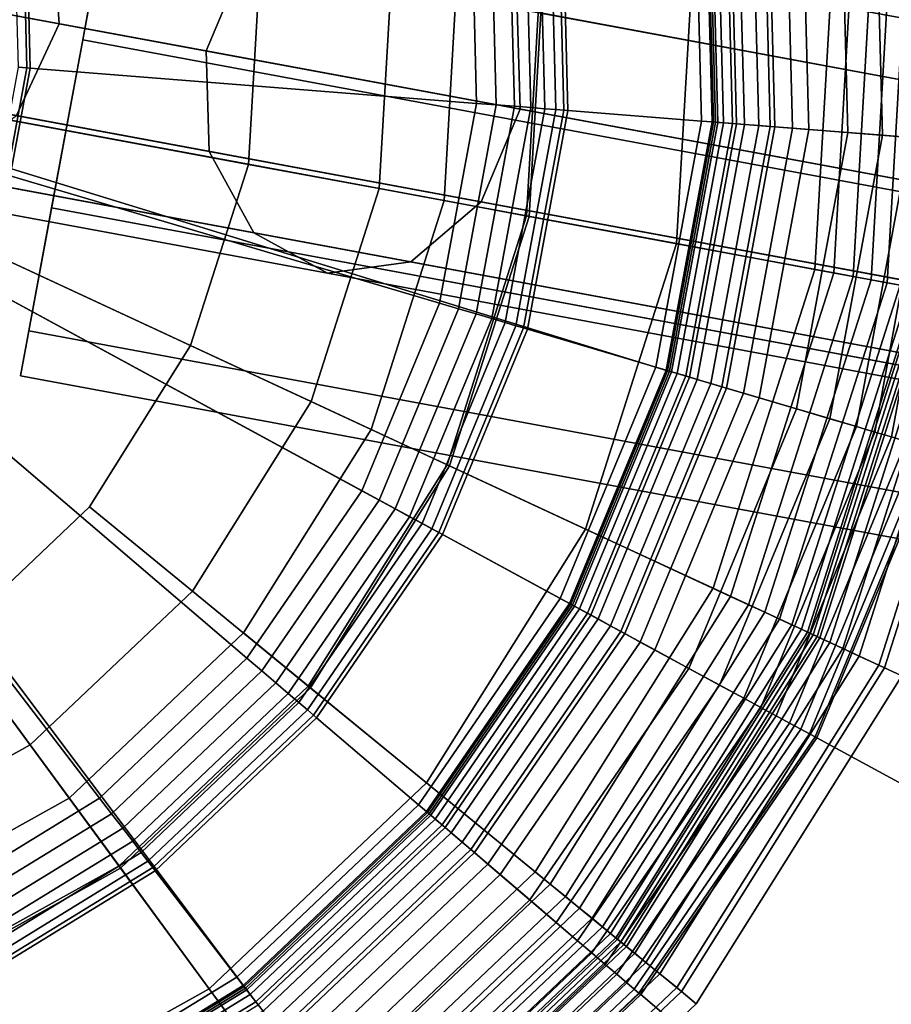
# Model space of a CAD drawing. Extents: x -43.1 to 43.1, y -41.3 to 41.3.
# Tile 131 of 256: x -41.256 to -40.567, y 6.865 to 7.644. Entities that reach past the tile are written whole.
import ezdxf

# ---------------------------------------------------------------- set-up
doc = ezdxf.new("R2010")
doc.units = 0
for name, color, linetype in [('CABLE.1', 18, 'CONTINUOUS'), ('LAMP', 7, 'CONTINUOUS'), ('LAMP_SUPPORT', 18, 'CONTINUOUS'), ('METAL_BASE', 254, 'CONTINUOUS')]:
    doc.layers.add(name, color=color, linetype=linetype)

msp = doc.modelspace()

# ---------------------------------------------------------------- linework, layer by layer
at = {"layer": 'CABLE.1'}
for points in [[(-41.1088, 7.6191, 24.4733), (-41.078, 7.6923, 24.4857), (-41.4827, 7.7673, 25.2261), (-41.5163, 7.6946, 25.219)], [(-41.2305, 7.7206, 25.3184), (-41.2251, 7.6406, 25.3255), (-41.359, 7.6654, 26.0581), (-41.3653, 7.7456, 26.0559)], [(-40.4324, 7.6305, 23.8834), (-40.3782, 7.6416, 23.9422), (-40.9563, 7.7487, 24.5657), (-41.0222, 7.7398, 24.5195)], [(-40.3782, 7.6416, 23.9422), (-40.3316, 7.6118, 24.001), (-40.898, 7.7168, 24.6119), (-40.9563, 7.7487, 24.5657)], [(-40.4797, 7.5814, 23.8404), (-40.4324, 7.6305, 23.8834), (-41.0222, 7.7398, 24.5195), (-41.078, 7.6923, 24.4857)], [(-40.8629, 7.6525, 24.6457), (-40.8604, 7.573, 24.6581), (-41.2251, 7.6406, 25.3255), (-41.2305, 7.7206, 25.3184)], [(-40.3316, 7.6118, 24.001), (-40.305, 7.5491, 24.044), (-40.8629, 7.6525, 24.6457), (-40.898, 7.7168, 24.6119)], [(-41.1063, 7.5396, 24.4857), (-41.1088, 7.6191, 24.4733), (-41.5163, 7.6946, 25.219), (-41.511, 7.6146, 25.2261)], [(-40.5074, 7.5076, 23.8246), (-40.4797, 7.5814, 23.8404), (-41.078, 7.6923, 24.4857), (-41.1088, 7.6191, 24.4733)], [(-41.2251, 7.6406, 25.3255), (-41.2588, 7.5679, 25.3184), (-41.3936, 7.5929, 26.0559), (-41.359, 7.6654, 26.0581)], [(-40.305, 7.5491, 24.044), (-40.3056, 7.4702, 24.0598), (-40.8604, 7.573, 24.6581), (-40.8629, 7.6525, 24.6457)], [(-40.8604, 7.573, 24.6581), (-40.8912, 7.4998, 24.6457), (-41.2588, 7.5679, 25.3184), (-41.2251, 7.6406, 25.3255)], [(-41.0712, 7.4753, 24.5195), (-41.1063, 7.5396, 24.4857), (-41.511, 7.6146, 25.2261), (-41.468, 7.5489, 25.2456)], [(-40.508, 7.4287, 23.8404), (-40.5074, 7.5076, 23.8246), (-41.1088, 7.6191, 24.4733), (-41.1063, 7.5396, 24.4857)], [(-40.8912, 7.4998, 24.6457), (-40.947, 7.4523, 24.6119), (-41.3224, 7.5219, 25.2989), (-41.2588, 7.5679, 25.3184)], [(-40.3056, 7.4702, 24.0598), (-40.3333, 7.3964, 24.044), (-40.8912, 7.4998, 24.6457), (-40.8604, 7.573, 24.6581)], [(-41.0129, 7.4433, 24.5657), (-41.0712, 7.4753, 24.5195), (-41.468, 7.5489, 25.2456), (-41.399, 7.5149, 25.2723)], [(-40.4814, 7.366, 23.8834), (-40.508, 7.4287, 23.8404), (-41.1063, 7.5396, 24.4857), (-41.0712, 7.4753, 24.5195)], [(-40.947, 7.4523, 24.6119), (-41.0129, 7.4433, 24.5657), (-41.399, 7.5149, 25.2723), (-41.3224, 7.5219, 25.2989)], [(-40.3333, 7.3964, 24.044), (-40.3806, 7.3473, 24.001), (-40.947, 7.4523, 24.6119), (-40.8912, 7.4998, 24.6457)], [(-40.4348, 7.3362, 23.9422), (-40.4814, 7.366, 23.8834), (-41.0712, 7.4753, 24.5195), (-41.0129, 7.4433, 24.5657)], [(-40.3806, 7.3473, 24.001), (-40.4348, 7.3362, 23.9422), (-41.0129, 7.4433, 24.5657), (-40.947, 7.4523, 24.6119)]]:
    msp.add_3dface(points, dxfattribs=at)
at = {"layer": 'LAMP'}
for points in [[(-41.304, 8.3044, 31.956), (-41.4809, 8.3734, 31.956), (-41.6655, 7.6388, 31.956), (-41.1499, 8.1936, 31.956)], [(-41.0281, 8.048, 31.956), (-41.1499, 8.1936, 31.956), (-41.6655, 7.6388, 31.956), (-40.9463, 7.8766, 31.956)], [(-41.1604, 7.963, 35.0862), (-41.0956, 7.8272, 35.0862), (-41.6655, 7.6388, 35.0862), (-41.2569, 8.0784, 35.0862)], [(-40.9098, 7.6903, 31.956), (-40.9463, 7.8766, 31.956), (-41.6655, 7.6388, 31.956), (-40.9207, 7.5007, 31.956)], [(-41.0667, 7.6796, 35.0862), (-41.0753, 7.5294, 35.0862), (-41.6655, 7.6388, 35.0862), (-41.0956, 7.8272, 35.0862)], [(-40.5218, 7.7167, 34.6933), (-40.5383, 7.4299, 34.6933), (-40.6274, 7.4464, 34.8124), (-40.6122, 7.7106, 34.8124)], [(-40.5815, 7.7127, 32.4491), (-40.5972, 7.4408, 32.4491), (-40.583, 7.4381, 32.4537), (-40.5671, 7.7137, 32.4537)], [(-40.5671, 7.7137, 32.4537), (-40.583, 7.4381, 32.4537), (-40.5704, 7.4358, 32.4612), (-40.5543, 7.7145, 32.4612)], [(-40.5543, 7.7145, 32.4612), (-40.5704, 7.4358, 32.4612), (-40.5599, 7.4339, 32.4712), (-40.5437, 7.7153, 32.4712)], [(-40.8414, 7.695, 32.4555), (-40.8533, 7.4882, 32.4555), (-40.6125, 7.4436, 32.4478), (-40.5971, 7.7116, 32.4478)], [(-40.6122, 7.7106, 34.8124), (-40.6274, 7.4464, 34.8124), (-40.7369, 7.4667, 34.9196), (-40.7232, 7.703, 34.9196)], [(-40.5971, 7.7116, 32.4478), (-40.6125, 7.4436, 32.4478), (-40.5972, 7.4408, 32.4491), (-40.5815, 7.7127, 32.4491)], [(-40.7232, 7.703, 34.9196), (-40.7369, 7.4667, 34.9196), (-40.8554, 7.4886, 35.0066), (-40.8435, 7.6948, 35.0066)], [(-40.8435, 7.6948, 35.0066), (-40.8554, 7.4886, 35.0066), (-40.972, 7.5102, 35.0649), (-40.9618, 7.6867, 35.0649)], [(-40.9098, 7.6903, 31.956), (-40.9207, 7.5007, 31.956), (-40.8533, 7.4882, 32.4555), (-40.8414, 7.695, 32.4555)], [(-40.9618, 7.6867, 35.0649), (-40.972, 7.5102, 35.0649), (-41.0753, 7.5294, 35.0862), (-41.0667, 7.6796, 35.0862)], [(-41.383, 6.936, 31.956), (-41.2171, 7.0283, 31.956), (-41.6655, 7.6388, 31.956), (-41.5666, 6.8878, 31.956)], [(-41.201, 7.2586, 35.0862), (-41.3101, 7.1551, 35.0862), (-41.6655, 7.6388, 35.0862), (-41.1211, 7.3861, 35.0862)], [(-41.0793, 7.159, 31.956), (-40.9784, 7.3199, 31.956), (-41.6655, 7.6388, 31.956), (-41.2171, 7.0283, 31.956)], [(-41.0753, 7.5294, 35.0862), (-41.1211, 7.3861, 35.0862), (-41.6655, 7.6388, 35.0862)], [(-40.9207, 7.5007, 31.956), (-41.6655, 7.6388, 31.956), (-40.9784, 7.3199, 31.956)], [(-40.972, 7.5102, 35.0649), (-41.0257, 7.3418, 35.0649), (-41.1211, 7.3861, 35.0862), (-41.0753, 7.5294, 35.0862)], [(-40.8554, 7.4886, 35.0066), (-40.9182, 7.2919, 35.0066), (-41.0257, 7.3418, 35.0649), (-40.972, 7.5102, 35.0649)], [(-40.9207, 7.5007, 31.956), (-40.9784, 7.3199, 31.956), (-40.9163, 7.291, 32.4555), (-40.8533, 7.4882, 32.4555)], [(-40.7369, 7.4667, 34.9196), (-40.8088, 7.2411, 34.9196), (-40.9182, 7.2919, 35.0066), (-40.8554, 7.4886, 35.0066)], [(-40.8533, 7.4882, 32.4555), (-40.9163, 7.291, 32.4555), (-40.6941, 7.1879, 32.4478), (-40.6125, 7.4436, 32.4478)], [(-40.6274, 7.4464, 34.8124), (-40.7079, 7.1943, 34.8124), (-40.8088, 7.2411, 34.9196), (-40.7369, 7.4667, 34.9196)], [(-40.5383, 7.4299, 34.6933), (-40.6257, 7.1561, 34.6933), (-40.7079, 7.1943, 34.8124), (-40.6274, 7.4464, 34.8124)], [(-40.6125, 7.4436, 32.4478), (-40.6941, 7.1879, 32.4478), (-40.68, 7.1813, 32.4491), (-40.5972, 7.4408, 32.4491)], [(-40.5972, 7.4408, 32.4491), (-40.68, 7.1813, 32.4491), (-40.6669, 7.1753, 32.4537), (-40.583, 7.4381, 32.4537)], [(-40.583, 7.4381, 32.4537), (-40.6669, 7.1753, 32.4537), (-40.6553, 7.1699, 32.4612), (-40.5704, 7.4358, 32.4612)], [(-40.5704, 7.4358, 32.4612), (-40.6553, 7.1699, 32.4612), (-40.6456, 7.1654, 32.4712), (-40.5599, 7.4339, 32.4712)], [(-40.5599, 7.4339, 32.4712), (-40.6456, 7.1654, 32.4712), (-40.6381, 7.1619, 32.4834), (-40.5518, 7.4324, 32.4834)], [(-40.5518, 7.4324, 32.4834), (-40.6381, 7.1619, 32.4834), (-40.6333, 7.1597, 32.4972), (-40.5466, 7.4314, 32.4972)], [(-40.5466, 7.4314, 32.4972), (-40.6333, 7.1597, 32.4972), (-40.6315, 7.1588, 32.5123), (-40.5447, 7.431, 32.5123)], [(-40.5447, 7.431, 32.5123), (-40.6315, 7.1588, 32.5123), (-40.6288, 7.1576, 32.7463), (-40.5417, 7.4305, 32.7463)], [(-40.5417, 7.4305, 32.7463), (-40.6288, 7.1576, 32.7463), (-40.6235, 7.1551, 33.0163), (-40.5359, 7.4294, 33.0163)], [(-40.4807, 7.4192, 34.5706), (-40.5725, 7.1314, 34.5706), (-40.6257, 7.1561, 34.6933), (-40.5383, 7.4299, 34.6933)], [(-40.5359, 7.4294, 33.0163), (-40.6235, 7.1551, 33.0163), (-40.6157, 7.1515, 33.3092), (-40.5275, 7.4279, 33.3092)], [(-40.5275, 7.4279, 33.3092), (-40.6157, 7.1515, 33.3092), (-40.6053, 7.1467, 33.6123), (-40.5162, 7.4258, 33.6123)], [(-40.5162, 7.4258, 33.6123), (-40.6053, 7.1467, 33.6123), (-40.5924, 7.1407, 33.9125), (-40.5022, 7.4232, 33.9125)], [(-40.5022, 7.4232, 33.9125), (-40.5924, 7.1407, 33.9125), (-40.5769, 7.1335, 34.1969), (-40.4854, 7.4201, 34.1969)], [(-40.4854, 7.4201, 34.1969), (-40.5769, 7.1335, 34.1969), (-40.5587, 7.125, 34.4527), (-40.4657, 7.4164, 34.4527)], [(-40.4657, 7.4164, 34.4527), (-40.5587, 7.125, 34.4527), (-40.5725, 7.1314, 34.5706), (-40.4807, 7.4192, 34.5706)], [(-41.0257, 7.3418, 35.0649), (-41.1197, 7.192, 35.0649), (-41.201, 7.2586, 35.0862), (-41.1211, 7.3861, 35.0862)], [(-40.9182, 7.2919, 35.0066), (-41.028, 7.117, 35.0066), (-41.1197, 7.192, 35.0649), (-41.0257, 7.3418, 35.0649)], [(-40.9784, 7.3199, 31.956), (-41.0793, 7.159, 31.956), (-41.0263, 7.1156, 32.4555), (-40.9163, 7.291, 32.4555)], [(-40.8088, 7.2411, 34.9196), (-40.9346, 7.0406, 34.9196), (-41.028, 7.117, 35.0066), (-40.9182, 7.2919, 35.0066)], [(-40.9163, 7.291, 32.4555), (-41.0263, 7.1156, 32.4555), (-40.8368, 6.9605, 32.4478), (-40.6941, 7.1879, 32.4478)], [(-41.1197, 7.192, 35.0649), (-41.2479, 7.0704, 35.0649), (-41.3101, 7.1551, 35.0862), (-41.201, 7.2586, 35.0862)], [(-40.7079, 7.1943, 34.8124), (-40.8485, 6.9701, 34.8124), (-40.9346, 7.0406, 34.9196), (-40.8088, 7.2411, 34.9196)], [(-41.028, 7.117, 35.0066), (-41.1777, 6.9748, 35.0066), (-41.2479, 7.0704, 35.0649), (-41.1197, 7.192, 35.0649)], [(-40.6257, 7.1561, 34.6933), (-40.7784, 6.9127, 34.6933), (-40.8485, 6.9701, 34.8124), (-40.7079, 7.1943, 34.8124)], [(-40.6941, 7.1879, 32.4478), (-40.8368, 6.9605, 32.4478), (-40.8247, 6.9506, 32.4491), (-40.68, 7.1813, 32.4491)], [(-40.68, 7.1813, 32.4491), (-40.8247, 6.9506, 32.4491), (-40.8135, 6.9415, 32.4537), (-40.6669, 7.1753, 32.4537)], [(-40.6669, 7.1753, 32.4537), (-40.8135, 6.9415, 32.4537), (-40.8036, 6.9334, 32.4612), (-40.6553, 7.1699, 32.4612)], [(-40.6553, 7.1699, 32.4612), (-40.8036, 6.9334, 32.4612), (-40.7953, 6.9266, 32.4712), (-40.6456, 7.1654, 32.4712)], [(-40.6456, 7.1654, 32.4712), (-40.7953, 6.9266, 32.4712), (-40.789, 6.9214, 32.4834), (-40.6381, 7.1619, 32.4834)], [(-40.6381, 7.1619, 32.4834), (-40.789, 6.9214, 32.4834), (-40.7849, 6.918, 32.4972), (-40.6333, 7.1597, 32.4972)], [(-41.2479, 7.0704, 35.0649), (-41.4024, 6.9844, 35.0649), (-41.4416, 7.0819, 35.0862), (-41.3101, 7.1551, 35.0862)], [(-41.0793, 7.159, 31.956), (-41.2171, 7.0283, 31.956), (-41.1765, 6.9731, 32.4555), (-41.0263, 7.1156, 32.4555)], [(-40.6333, 7.1597, 32.4972), (-40.7849, 6.918, 32.4972), (-40.7834, 6.9168, 32.5123), (-40.6315, 7.1588, 32.5123)], [(-40.6315, 7.1588, 32.5123), (-40.7834, 6.9168, 32.5123), (-40.781, 6.9149, 32.7463), (-40.6288, 7.1576, 32.7463)], [(-40.6288, 7.1576, 32.7463), (-40.781, 6.9149, 32.7463), (-40.7765, 6.9112, 33.0163), (-40.6235, 7.1551, 33.0163)], [(-40.5725, 7.1314, 34.5706), (-40.733, 6.8756, 34.5706), (-40.7784, 6.9127, 34.6933), (-40.6257, 7.1561, 34.6933)], [(-40.6235, 7.1551, 33.0163), (-40.7765, 6.9112, 33.0163), (-40.7699, 6.9057, 33.3092), (-40.6157, 7.1515, 33.3092)], [(-40.6157, 7.1515, 33.3092), (-40.7699, 6.9057, 33.3092), (-40.761, 6.8985, 33.6123), (-40.6053, 7.1467, 33.6123)], [(-40.6053, 7.1467, 33.6123), (-40.761, 6.8985, 33.6123), (-40.75, 6.8895, 33.9125), (-40.5924, 7.1407, 33.9125)], [(-40.5924, 7.1407, 33.9125), (-40.75, 6.8895, 33.9125), (-40.7367, 6.8786, 34.1969), (-40.5769, 7.1335, 34.1969)], [(-40.5769, 7.1335, 34.1969), (-40.7367, 6.8786, 34.1969), (-40.7212, 6.8659, 34.4527), (-40.5587, 7.125, 34.4527)], [(-40.5587, 7.125, 34.4527), (-40.7212, 6.8659, 34.4527), (-40.733, 6.8756, 34.5706), (-40.5725, 7.1314, 34.5706)], [(-40.9346, 7.0406, 34.9196), (-41.1064, 6.8776, 34.9196), (-41.1777, 6.9748, 35.0066), (-41.028, 7.117, 35.0066)], [(-41.0263, 7.1156, 32.4555), (-41.1765, 6.9731, 32.4555), (-41.0315, 6.7757, 32.4478), (-40.8368, 6.9605, 32.4478)], [(-41.1777, 6.9748, 35.0066), (-41.3582, 6.8744, 35.0066), (-41.4024, 6.9844, 35.0649), (-41.2479, 7.0704, 35.0649)], [(-40.8485, 6.9701, 34.8124), (-41.0405, 6.788, 34.8124), (-41.1064, 6.8776, 34.9196), (-40.9346, 7.0406, 34.9196)], [(-41.2171, 7.0283, 31.956), (-41.383, 6.936, 31.956), (-41.3574, 6.8724, 32.4555), (-41.1765, 6.9731, 32.4555)], [(-41.1064, 6.8776, 34.9196), (-41.3132, 6.7625, 34.9196), (-41.3582, 6.8744, 35.0066), (-41.1777, 6.9748, 35.0066)], [(-41.1765, 6.9731, 32.4555), (-41.3574, 6.8724, 32.4555), (-41.2661, 6.6452, 32.4478), (-41.0315, 6.7757, 32.4478)], [(-40.7784, 6.9127, 34.6933), (-40.9868, 6.7149, 34.6933), (-41.0405, 6.788, 34.8124), (-40.8485, 6.9701, 34.8124)], [(-40.8368, 6.9605, 32.4478), (-41.0315, 6.7757, 32.4478), (-41.0222, 6.7631, 32.4491), (-40.8247, 6.9506, 32.4491)], [(-40.8247, 6.9506, 32.4491), (-41.0222, 6.7631, 32.4491), (-41.0137, 6.7515, 32.4537), (-40.8135, 6.9415, 32.4537)], [(-40.8135, 6.9415, 32.4537), (-41.0137, 6.7515, 32.4537), (-41.0061, 6.7412, 32.4612), (-40.8036, 6.9334, 32.4612)], [(-40.8036, 6.9334, 32.4612), (-41.0061, 6.7412, 32.4612), (-40.9998, 6.7326, 32.4712), (-40.7953, 6.9266, 32.4712)], [(-40.7953, 6.9266, 32.4712), (-40.9998, 6.7326, 32.4712), (-40.9949, 6.726, 32.4834), (-40.789, 6.9214, 32.4834)], [(-40.789, 6.9214, 32.4834), (-40.9949, 6.726, 32.4834), (-40.9918, 6.7217, 32.4972), (-40.7849, 6.918, 32.4972)], [(-40.7849, 6.918, 32.4972), (-40.9918, 6.7217, 32.4972), (-40.9906, 6.7201, 32.5123), (-40.7834, 6.9168, 32.5123)], [(-40.7834, 6.9168, 32.5123), (-40.9906, 6.7201, 32.5123), (-40.9888, 6.7176, 32.7463), (-40.781, 6.9149, 32.7463)], [(-40.781, 6.9149, 32.7463), (-40.9888, 6.7176, 32.7463), (-40.9854, 6.713, 33.0163), (-40.7765, 6.9112, 33.0163)], [(-40.733, 6.8756, 34.5706), (-40.9521, 6.6677, 34.5706), (-40.9868, 6.7149, 34.6933), (-40.7784, 6.9127, 34.6933)], [(-40.7765, 6.9112, 33.0163), (-40.9854, 6.713, 33.0163), (-40.9803, 6.706, 33.3092), (-40.7699, 6.9057, 33.3092)], [(-40.7699, 6.9057, 33.3092), (-40.9803, 6.706, 33.3092), (-40.9735, 6.6968, 33.6123), (-40.761, 6.8985, 33.6123)], [(-40.761, 6.8985, 33.6123), (-40.9735, 6.6968, 33.6123), (-40.9651, 6.6853, 33.9125), (-40.75, 6.8895, 33.9125)], [(-40.75, 6.8895, 33.9125), (-40.9651, 6.6853, 33.9125), (-40.9549, 6.6715, 34.1969), (-40.7367, 6.8786, 34.1969)], [(-41.0405, 6.788, 34.8124), (-41.2717, 6.6593, 34.8124), (-41.3132, 6.7625, 34.9196), (-41.1064, 6.8776, 34.9196)], [(-40.7367, 6.8786, 34.1969), (-40.9549, 6.6715, 34.1969), (-40.9431, 6.6554, 34.4527), (-40.7212, 6.8659, 34.4527)], [(-40.7212, 6.8659, 34.4527), (-40.9431, 6.6554, 34.4527), (-40.9521, 6.6677, 34.5706), (-40.733, 6.8756, 34.5706)]]:
    msp.add_3dface(points, dxfattribs=at)
at = {"layer": 'LAMP_SUPPORT'}
for points in [[(-41.6371, 7.641, 31.3898), (-41.6382, 7.6459, 31.3898), (-40.7595, 7.957, 31.3898), (-40.7128, 7.7627, 31.3898)], [(-40.6452, 7.558, 32.3543), (-40.6507, 7.7709, 32.3543), (-40.5583, 7.783, 32.3543), (-40.5522, 7.5507, 32.3543)], [(-40.6015, 7.5545, 28.7526), (-40.6073, 7.7766, 28.7526), (-40.6379, 7.7726, 28.745), (-40.6323, 7.557, 28.745)], [(-40.5741, 7.5524, 28.7574), (-40.58, 7.7802, 28.7574), (-40.6073, 7.7766, 28.7526), (-40.6015, 7.5545, 28.7526)], [(-40.5522, 7.5507, 28.7591), (-40.5583, 7.783, 28.7591), (-40.58, 7.7802, 28.7574), (-40.5741, 7.5524, 28.7574)], [(-40.6627, 7.5594, 28.735), (-40.6682, 7.7686, 28.735), (-40.6947, 7.7651, 28.7229), (-40.6894, 7.5615, 28.7229)], [(-40.6718, 7.5601, 32.3481), (-40.6773, 7.7674, 32.3481), (-40.6646, 7.769, 32.3527), (-40.6591, 7.5591, 32.3527)], [(-40.6323, 7.557, 28.745), (-40.6379, 7.7726, 28.745), (-40.6682, 7.7686, 28.735), (-40.6627, 7.5594, 28.735)], [(-40.6591, 7.5591, 32.3527), (-40.6646, 7.769, 32.3527), (-40.6507, 7.7709, 32.3543), (-40.6452, 7.558, 32.3543)], [(-41.6371, 7.641, 31.3898), (-40.7128, 7.7627, 31.3898), (-40.7076, 7.5629, 31.3898), (-40.744, 7.3663, 31.3898)], [(-40.717, 7.5636, 28.6937), (-40.7222, 7.7615, 28.6937), (-40.8273, 7.7476, 27.6716), (-40.8227, 7.5719, 27.6716)], [(-40.7087, 7.563, 28.709), (-40.7139, 7.7625, 28.709), (-40.7222, 7.7615, 28.6937), (-40.717, 7.5636, 28.6937)], [(-40.6894, 7.5615, 28.7229), (-40.6947, 7.7651, 28.7229), (-40.7139, 7.7625, 28.709), (-40.7087, 7.563, 28.709)], [(-40.7076, 7.5629, 31.3898), (-40.7128, 7.7627, 31.3898), (-40.7112, 7.7629, 32.2934), (-40.7059, 7.5628, 32.2934)], [(-40.7059, 7.5628, 32.2934), (-40.7112, 7.7629, 32.2934), (-40.7095, 7.7631, 32.3074), (-40.7043, 7.5626, 32.3074)], [(-40.7043, 7.5626, 32.3074), (-40.7095, 7.7631, 32.3074), (-40.705, 7.7637, 32.3202), (-40.6997, 7.5623, 32.3202)], [(-40.6997, 7.5623, 32.3202), (-40.705, 7.7637, 32.3202), (-40.6978, 7.7647, 32.3315), (-40.6925, 7.5617, 32.3315)], [(-40.6925, 7.5617, 32.3315), (-40.6978, 7.7647, 32.3315), (-40.6885, 7.7659, 32.3409), (-40.6831, 7.561, 32.3409)], [(-40.6831, 7.561, 32.3409), (-40.6885, 7.7659, 32.3409), (-40.6773, 7.7674, 32.3481), (-40.6718, 7.5601, 32.3481)], [(-40.841, 7.5734, 27.6303), (-40.8455, 7.7452, 27.6303), (-40.8565, 7.7438, 27.6203), (-40.8521, 7.5743, 27.6203)], [(-40.8322, 7.5727, 27.6424), (-40.8367, 7.7464, 27.6424), (-40.8455, 7.7452, 27.6303), (-40.841, 7.5734, 27.6303)], [(-40.8259, 7.5722, 27.6563), (-40.8305, 7.7472, 27.6563), (-40.8367, 7.7464, 27.6424), (-40.8322, 7.5727, 27.6424)], [(-40.8227, 7.5719, 27.6716), (-40.8273, 7.7476, 27.6716), (-40.8305, 7.7472, 27.6563), (-40.8259, 7.5722, 27.6563)], [(-40.8949, 7.5776, 27.6063), (-40.8991, 7.7382, 27.6063), (-41.2502, 7.6919, 27.6063), (-41.2479, 7.6054, 27.6063)], [(-40.8794, 7.5764, 27.6079), (-40.8837, 7.7402, 27.6079), (-40.8991, 7.7382, 27.6063), (-40.8949, 7.5776, 27.6063)], [(-40.865, 7.5753, 27.6127), (-40.8694, 7.7421, 27.6127), (-40.8837, 7.7402, 27.6079), (-40.8794, 7.5764, 27.6079)], [(-40.8521, 7.5743, 27.6203), (-40.8565, 7.7438, 27.6203), (-40.8694, 7.7421, 27.6127), (-40.865, 7.5753, 27.6127)], [(-41.2505, 7.6056, 27.5867), (-41.2528, 7.6916, 27.5867), (-41.2597, 7.6907, 27.5344), (-41.2575, 7.6062, 27.5344)], [(-41.2479, 7.6054, 27.6063), (-41.2502, 7.6919, 27.6063), (-41.2528, 7.6916, 27.5867), (-41.2505, 7.6056, 27.5867)], [(-41.6397, 7.6265, 31.3898), (-41.6371, 7.641, 31.3898), (-40.744, 7.3663, 31.3898), (-40.8205, 7.1817, 31.3898)], [(-41.6462, 7.619, 31.3898), (-41.6397, 7.6265, 31.3898), (-41.0787, 6.8794, 31.3898), (-41.2491, 6.7749, 31.3898)], [(-41.6397, 7.6265, 31.3898), (-40.8205, 7.1817, 31.3898), (-40.9337, 7.017, 31.3898), (-41.0787, 6.8794, 31.3898)], [(-41.6552, 7.6147, 31.3898), (-41.6462, 7.619, 31.3898), (-41.2491, 6.7749, 31.3898), (-41.4375, 6.7082, 31.3898)], [(-41.2662, 7.521, 27.5867), (-41.2505, 7.6056, 27.5867), (-41.2575, 7.6062, 27.5344), (-41.2729, 7.523, 27.5344)], [(-41.2637, 7.5203, 27.6063), (-41.2479, 7.6054, 27.6063), (-41.2505, 7.6056, 27.5867), (-41.2662, 7.521, 27.5867)], [(-40.9242, 7.4197, 27.6063), (-40.8949, 7.5776, 27.6063), (-41.2479, 7.6054, 27.6063), (-41.2637, 7.5203, 27.6063)], [(-40.9092, 7.4153, 27.6079), (-40.8794, 7.5764, 27.6079), (-40.8949, 7.5776, 27.6063), (-40.9242, 7.4197, 27.6063)], [(-40.8954, 7.4112, 27.6127), (-40.865, 7.5753, 27.6127), (-40.8794, 7.5764, 27.6079), (-40.9092, 7.4153, 27.6079)], [(-40.883, 7.4075, 27.6203), (-40.8521, 7.5743, 27.6203), (-40.865, 7.5753, 27.6127), (-40.8954, 7.4112, 27.6127)], [(-40.8723, 7.4044, 27.6303), (-40.841, 7.5734, 27.6303), (-40.8521, 7.5743, 27.6203), (-40.883, 7.4075, 27.6203)], [(-40.8638, 7.4018, 27.6424), (-40.8322, 7.5727, 27.6424), (-40.841, 7.5734, 27.6303), (-40.8723, 7.4044, 27.6303)], [(-40.8578, 7.4001, 27.6563), (-40.8259, 7.5722, 27.6563), (-40.8322, 7.5727, 27.6424), (-40.8638, 7.4018, 27.6424)], [(-40.8547, 7.3991, 27.6716), (-40.8227, 7.5719, 27.6716), (-40.8259, 7.5722, 27.6563), (-40.8578, 7.4001, 27.6563)], [(-40.7531, 7.369, 28.6937), (-40.717, 7.5636, 28.6937), (-40.8227, 7.5719, 27.6716), (-40.8547, 7.3991, 27.6716)], [(-40.7451, 7.3667, 28.709), (-40.7087, 7.563, 28.709), (-40.717, 7.5636, 28.6937), (-40.7531, 7.369, 28.6937)], [(-40.7265, 7.3612, 28.7229), (-40.6894, 7.5615, 28.7229), (-40.7087, 7.563, 28.709), (-40.7451, 7.3667, 28.709)], [(-40.744, 7.3663, 31.3898), (-40.7076, 7.5629, 31.3898), (-40.7059, 7.5628, 32.2934), (-40.7424, 7.3659, 32.2934)], [(-40.7424, 7.3659, 32.2934), (-40.7059, 7.5628, 32.2934), (-40.7043, 7.5626, 32.3074), (-40.7408, 7.3654, 32.3074)], [(-40.7408, 7.3654, 32.3074), (-40.7043, 7.5626, 32.3074), (-40.6997, 7.5623, 32.3202), (-40.7364, 7.3641, 32.3202)], [(-40.7364, 7.3641, 32.3202), (-40.6997, 7.5623, 32.3202), (-40.6925, 7.5617, 32.3315), (-40.7295, 7.3621, 32.3315)], [(-40.7295, 7.3621, 32.3315), (-40.6925, 7.5617, 32.3315), (-40.6831, 7.561, 32.3409), (-40.7205, 7.3594, 32.3409)], [(-40.7009, 7.3536, 28.735), (-40.6627, 7.5594, 28.735), (-40.6894, 7.5615, 28.7229), (-40.7265, 7.3612, 28.7229)], [(-40.7205, 7.3594, 32.3409), (-40.6831, 7.561, 32.3409), (-40.6718, 7.5601, 32.3481), (-40.7096, 7.3562, 32.3481)], [(-40.7096, 7.3562, 32.3481), (-40.6718, 7.5601, 32.3481), (-40.6591, 7.5591, 32.3527), (-40.6973, 7.3525, 32.3527)], [(-40.6716, 7.3449, 28.745), (-40.6323, 7.557, 28.745), (-40.6627, 7.5594, 28.735), (-40.7009, 7.3536, 28.735)], [(-40.6973, 7.3525, 32.3527), (-40.6591, 7.5591, 32.3527), (-40.6452, 7.558, 32.3543), (-40.684, 7.3486, 32.3543)], [(-40.684, 7.3486, 32.3543), (-40.6452, 7.558, 32.3543), (-40.5522, 7.5507, 32.3543), (-40.5945, 7.3221, 32.3543)], [(-40.642, 7.3361, 28.7526), (-40.6015, 7.5545, 28.7526), (-40.6323, 7.557, 28.745), (-40.6716, 7.3449, 28.745)], [(-40.6156, 7.3283, 28.7574), (-40.5741, 7.5524, 28.7574), (-40.6015, 7.5545, 28.7526), (-40.642, 7.3361, 28.7526)], [(-40.5945, 7.3221, 28.7591), (-40.5522, 7.5507, 28.7591), (-40.5741, 7.5524, 28.7574), (-40.6156, 7.3283, 28.7574)], [(-40.5801, 7.3178, 28.7608), (-40.5372, 7.5495, 28.7608), (-40.5522, 7.5507, 28.7591), (-40.5945, 7.3221, 28.7591)], [(-40.5945, 7.3221, 32.3543), (-40.5522, 7.5507, 32.3543), (-40.5372, 7.5495, 32.3525), (-40.5801, 7.3178, 32.3525)], [(-40.5669, 7.3139, 28.7657), (-40.5234, 7.5484, 28.7657), (-40.5372, 7.5495, 28.7608), (-40.5801, 7.3178, 28.7608)], [(-40.5801, 7.3178, 32.3525), (-40.5372, 7.5495, 32.3525), (-40.5234, 7.5484, 32.3476), (-40.5669, 7.3139, 32.3476)], [(-40.9856, 7.2713, 27.6063), (-40.9242, 7.4197, 27.6063), (-41.2637, 7.5203, 27.6063), (-41.2968, 7.4403, 27.6063)], [(-41.0766, 7.139, 27.6063), (-40.9856, 7.2713, 27.6063), (-41.2968, 7.4403, 27.6063), (-41.3459, 7.369, 27.6063)], [(-40.972, 7.2639, 27.6079), (-40.9092, 7.4153, 27.6079), (-40.9242, 7.4197, 27.6063), (-40.9856, 7.2713, 27.6063)], [(-40.9593, 7.257, 27.6127), (-40.8954, 7.4112, 27.6127), (-40.9092, 7.4153, 27.6079), (-40.972, 7.2639, 27.6079)], [(-40.9479, 7.2508, 27.6203), (-40.883, 7.4075, 27.6203), (-40.8954, 7.4112, 27.6127), (-40.9593, 7.257, 27.6127)], [(-40.9381, 7.2455, 27.6303), (-40.8723, 7.4044, 27.6303), (-40.883, 7.4075, 27.6203), (-40.9479, 7.2508, 27.6203)], [(-40.9303, 7.2413, 27.6424), (-40.8638, 7.4018, 27.6424), (-40.8723, 7.4044, 27.6303), (-40.9381, 7.2455, 27.6303)], [(-40.9248, 7.2383, 27.6563), (-40.8578, 7.4001, 27.6563), (-40.8638, 7.4018, 27.6424), (-40.9303, 7.2413, 27.6424)], [(-40.9219, 7.2368, 27.6716), (-40.8547, 7.3991, 27.6716), (-40.8578, 7.4001, 27.6563), (-40.9248, 7.2383, 27.6563)], [(-40.8288, 7.1862, 28.6937), (-40.7531, 7.369, 28.6937), (-40.8547, 7.3991, 27.6716), (-40.9219, 7.2368, 27.6716)], [(-41.1931, 7.0284, 27.6063), (-41.0766, 7.139, 27.6063), (-41.3459, 7.369, 27.6063), (-41.4087, 7.3094, 27.6063)], [(-40.8215, 7.1822, 28.709), (-40.7451, 7.3667, 28.709), (-40.7531, 7.369, 28.6937), (-40.8288, 7.1862, 28.6937)], [(-40.8045, 7.173, 28.7229), (-40.7265, 7.3612, 28.7229), (-40.7451, 7.3667, 28.709), (-40.8215, 7.1822, 28.709)], [(-40.8205, 7.1817, 31.3898), (-40.744, 7.3663, 31.3898), (-40.7424, 7.3659, 32.2934), (-40.819, 7.1809, 32.2934)], [(-40.819, 7.1809, 32.2934), (-40.7424, 7.3659, 32.2934), (-40.7408, 7.3654, 32.3074), (-40.8176, 7.1801, 32.3074)], [(-40.8176, 7.1801, 32.3074), (-40.7408, 7.3654, 32.3074), (-40.7364, 7.3641, 32.3202), (-40.8136, 7.1779, 32.3202)], [(-40.8136, 7.1779, 32.3202), (-40.7364, 7.3641, 32.3202), (-40.7295, 7.3621, 32.3315), (-40.8072, 7.1745, 32.3315)], [(-40.8072, 7.1745, 32.3315), (-40.7295, 7.3621, 32.3315), (-40.7205, 7.3594, 32.3409), (-40.7989, 7.17, 32.3409)], [(-40.781, 7.1602, 28.735), (-40.7009, 7.3536, 28.735), (-40.7265, 7.3612, 28.7229), (-40.8045, 7.173, 28.7229)], [(-40.7989, 7.17, 32.3409), (-40.7205, 7.3594, 32.3409), (-40.7096, 7.3562, 32.3481), (-40.789, 7.1646, 32.3481)], [(-40.789, 7.1646, 32.3481), (-40.7096, 7.3562, 32.3481), (-40.6973, 7.3525, 32.3527), (-40.7777, 7.1585, 32.3527)], [(-40.7541, 7.1456, 28.745), (-40.6716, 7.3449, 28.745), (-40.7009, 7.3536, 28.735), (-40.781, 7.1602, 28.735)], [(-40.7777, 7.1585, 32.3527), (-40.6973, 7.3525, 32.3527), (-40.684, 7.3486, 32.3543), (-40.7655, 7.1518, 32.3543)], [(-40.7655, 7.1518, 32.3543), (-40.684, 7.3486, 32.3543), (-40.5945, 7.3221, 32.3543), (-40.6835, 7.1073, 32.3543)], [(-40.727, 7.1309, 28.7526), (-40.642, 7.3361, 28.7526), (-40.6716, 7.3449, 28.745), (-40.7541, 7.1456, 28.745)], [(-40.7028, 7.1178, 28.7574), (-40.6156, 7.3283, 28.7574), (-40.642, 7.3361, 28.7526), (-40.727, 7.1309, 28.7526)], [(-40.6835, 7.1073, 28.7591), (-40.5945, 7.3221, 28.7591), (-40.6156, 7.3283, 28.7574), (-40.7028, 7.1178, 28.7574)], [(-40.6703, 7.1001, 28.7608), (-40.5801, 7.3178, 28.7608), (-40.5945, 7.3221, 28.7591), (-40.6835, 7.1073, 28.7591)], [(-40.6835, 7.1073, 32.3543), (-40.5945, 7.3221, 32.3543), (-40.5801, 7.3178, 32.3525), (-40.6703, 7.1001, 32.3525)], [(-40.6581, 7.0935, 28.7657), (-40.5669, 7.3139, 28.7657), (-40.5801, 7.3178, 28.7608), (-40.6703, 7.1001, 28.7608)], [(-40.6703, 7.1001, 32.3525), (-40.5801, 7.3178, 32.3525), (-40.5669, 7.3139, 32.3476), (-40.6581, 7.0935, 32.3476)], [(-41.33, 6.9445, 27.6063), (-41.1931, 7.0284, 27.6063), (-41.4087, 7.3094, 27.6063), (-41.4825, 7.2642, 27.6063)], [(-40.6474, 7.0877, 28.7735), (-40.5552, 7.3104, 28.7735), (-40.5669, 7.3139, 28.7657), (-40.6581, 7.0935, 28.7657)], [(-40.6581, 7.0935, 32.3476), (-40.5669, 7.3139, 32.3476), (-40.5552, 7.3104, 32.3398), (-40.6474, 7.0877, 32.3398)], [(-40.6385, 7.0829, 28.7837), (-40.5454, 7.3075, 28.7837), (-40.5552, 7.3104, 28.7735), (-40.6474, 7.0877, 28.7735)], [(-40.6474, 7.0877, 32.3398), (-40.5552, 7.3104, 32.3398), (-40.5454, 7.3075, 32.3297), (-40.6385, 7.0829, 32.3297)], [(-40.6317, 7.0792, 28.7959), (-40.538, 7.3053, 28.7959), (-40.5454, 7.3075, 28.7837), (-40.6385, 7.0829, 28.7837)], [(-40.6385, 7.0829, 32.3297), (-40.5454, 7.3075, 32.3297), (-40.538, 7.3053, 32.3175), (-40.6317, 7.0792, 32.3175)], [(-40.6273, 7.0768, 28.8097), (-40.5332, 7.3039, 28.8097), (-40.538, 7.3053, 28.7959), (-40.6317, 7.0792, 28.7959)], [(-40.6317, 7.0792, 32.3175), (-40.538, 7.3053, 32.3175), (-40.5332, 7.3039, 32.3037), (-40.6273, 7.0768, 32.3037)], [(-40.6258, 7.076, 28.8247), (-40.5316, 7.3034, 28.8247), (-40.5332, 7.3039, 28.8097), (-40.6273, 7.0768, 28.8097)], [(-40.6273, 7.0768, 32.3037), (-40.5332, 7.3039, 32.3037), (-40.5316, 7.3034, 32.2886), (-40.6258, 7.076, 32.2886)], [(-40.6258, 7.076, 32.2886), (-40.5316, 7.3034, 32.2886), (-40.5316, 7.3034, 28.8247), (-40.6258, 7.076, 28.8247)], [(-41.0647, 7.1289, 27.6079), (-40.972, 7.2639, 27.6079), (-40.9856, 7.2713, 27.6063), (-41.0766, 7.139, 27.6063)], [(-41.0538, 7.1195, 27.6127), (-40.9593, 7.257, 27.6127), (-40.972, 7.2639, 27.6079), (-41.0647, 7.1289, 27.6079)], [(-41.0439, 7.1111, 27.6203), (-40.9479, 7.2508, 27.6203), (-40.9593, 7.257, 27.6127), (-41.0538, 7.1195, 27.6127)], [(-41.0355, 7.1039, 27.6303), (-40.9381, 7.2455, 27.6303), (-40.9479, 7.2508, 27.6203), (-41.0439, 7.1111, 27.6203)], [(-41.0287, 7.0981, 27.6424), (-40.9303, 7.2413, 27.6424), (-40.9381, 7.2455, 27.6303), (-41.0355, 7.1039, 27.6303)], [(-41.024, 7.0941, 27.6563), (-40.9248, 7.2383, 27.6563), (-40.9303, 7.2413, 27.6424), (-41.0287, 7.0981, 27.6424)], [(-41.0215, 7.0919, 27.6716), (-40.9219, 7.2368, 27.6716), (-40.9248, 7.2383, 27.6563), (-41.024, 7.0941, 27.6563)], [(-40.9409, 7.0231, 28.6937), (-40.8288, 7.1862, 28.6937), (-40.9219, 7.2368, 27.6716), (-41.0215, 7.0919, 27.6716)], [(-40.9345, 7.0177, 28.709), (-40.8215, 7.1822, 28.709), (-40.8288, 7.1862, 28.6937), (-40.9409, 7.0231, 28.6937)], [(-40.9198, 7.0051, 28.7229), (-40.8045, 7.173, 28.7229), (-40.8215, 7.1822, 28.709), (-40.9345, 7.0177, 28.709)], [(-40.9337, 7.017, 31.3898), (-40.8205, 7.1817, 31.3898), (-40.819, 7.1809, 32.2934), (-40.9324, 7.0159, 32.2934)], [(-40.9324, 7.0159, 32.2934), (-40.819, 7.1809, 32.2934), (-40.8176, 7.1801, 32.3074), (-40.9312, 7.0148, 32.3074)], [(-40.9312, 7.0148, 32.3074), (-40.8176, 7.1801, 32.3074), (-40.8136, 7.1779, 32.3202), (-40.9277, 7.0118, 32.3202)], [(-40.9277, 7.0118, 32.3202), (-40.8136, 7.1779, 32.3202), (-40.8072, 7.1745, 32.3315), (-40.9222, 7.0072, 32.3315)], [(-40.9222, 7.0072, 32.3315), (-40.8072, 7.1745, 32.3315), (-40.7989, 7.17, 32.3409), (-40.915, 7.001, 32.3409)], [(-40.8995, 6.9878, 28.735), (-40.781, 7.1602, 28.735), (-40.8045, 7.173, 28.7229), (-40.9198, 7.0051, 28.7229)], [(-40.915, 7.001, 32.3409), (-40.7989, 7.17, 32.3409), (-40.789, 7.1646, 32.3481), (-40.9064, 6.9937, 32.3481)], [(-40.9064, 6.9937, 32.3481), (-40.789, 7.1646, 32.3481), (-40.7777, 7.1585, 32.3527), (-40.8967, 6.9853, 32.3527)], [(-40.8763, 6.9679, 28.745), (-40.7541, 7.1456, 28.745), (-40.781, 7.1602, 28.735), (-40.8995, 6.9878, 28.735)], [(-40.8967, 6.9853, 32.3527), (-40.7777, 7.1585, 32.3527), (-40.7655, 7.1518, 32.3543), (-40.8861, 6.9763, 32.3543)], [(-40.8861, 6.9763, 32.3543), (-40.7655, 7.1518, 32.3543), (-40.6835, 7.1073, 32.3543), (-40.8152, 6.9157, 32.3543)], [(-40.8528, 6.9479, 28.7526), (-40.727, 7.1309, 28.7526), (-40.7541, 7.1456, 28.745), (-40.8763, 6.9679, 28.745)], [(-41.1836, 7.0161, 27.6079), (-41.0647, 7.1289, 27.6079), (-41.0766, 7.139, 27.6063), (-41.1931, 7.0284, 27.6063)], [(-40.8319, 6.93, 28.7574), (-40.7028, 7.1178, 28.7574), (-40.727, 7.1309, 28.7526), (-40.8528, 6.9479, 28.7526)], [(-41.1748, 7.0046, 27.6127), (-41.0538, 7.1195, 27.6127), (-41.0647, 7.1289, 27.6079), (-41.1836, 7.0161, 27.6079)], [(-41.1669, 6.9944, 27.6203), (-41.0439, 7.1111, 27.6203), (-41.0538, 7.1195, 27.6127), (-41.1748, 7.0046, 27.6127)], [(-40.8152, 6.9157, 28.7591), (-40.6835, 7.1073, 28.7591), (-40.7028, 7.1178, 28.7574), (-40.8319, 6.93, 28.7574)], [(-41.1602, 6.9855, 27.6303), (-41.0355, 7.1039, 27.6303), (-41.0439, 7.1111, 27.6203), (-41.1669, 6.9944, 27.6203)], [(-40.8037, 6.906, 28.7608), (-40.6703, 7.1001, 28.7608), (-40.6835, 7.1073, 28.7591), (-40.8152, 6.9157, 28.7591)], [(-40.8152, 6.9157, 32.3543), (-40.6835, 7.1073, 32.3543), (-40.6703, 7.1001, 32.3525), (-40.8037, 6.906, 32.3525)], [(-41.1548, 6.9785, 27.6424), (-41.0287, 7.0981, 27.6424), (-41.0355, 7.1039, 27.6303), (-41.1602, 6.9855, 27.6303)], [(-40.7932, 6.897, 28.7657), (-40.6581, 7.0935, 28.7657), (-40.6703, 7.1001, 28.7608), (-40.8037, 6.906, 28.7608)], [(-40.8037, 6.906, 32.3525), (-40.6703, 7.1001, 32.3525), (-40.6581, 7.0935, 32.3476), (-40.7932, 6.897, 32.3476)], [(-41.151, 6.9735, 27.6563), (-41.024, 7.0941, 27.6563), (-41.0287, 7.0981, 27.6424), (-41.1548, 6.9785, 27.6424)], [(-41.149, 6.971, 27.6716), (-41.0215, 7.0919, 27.6716), (-41.024, 7.0941, 27.6563), (-41.151, 6.9735, 27.6563)], [(-41.0845, 6.8869, 28.6937), (-40.9409, 7.0231, 28.6937), (-41.0215, 7.0919, 27.6716), (-41.149, 6.971, 27.6716)], [(-40.784, 6.8891, 28.7735), (-40.6474, 7.0877, 28.7735), (-40.6581, 7.0935, 28.7657), (-40.7932, 6.897, 28.7657)], [(-40.7932, 6.897, 32.3476), (-40.6581, 7.0935, 32.3476), (-40.6474, 7.0877, 32.3398), (-40.784, 6.8891, 32.3398)], [(-40.7762, 6.8825, 28.7837), (-40.6385, 7.0829, 28.7837), (-40.6474, 7.0877, 28.7735), (-40.784, 6.8891, 28.7735)], [(-40.784, 6.8891, 32.3398), (-40.6474, 7.0877, 32.3398), (-40.6385, 7.0829, 32.3297), (-40.7762, 6.8825, 32.3297)], [(-40.7703, 6.8774, 28.7959), (-40.6317, 7.0792, 28.7959), (-40.6385, 7.0829, 28.7837), (-40.7762, 6.8825, 28.7837)], [(-40.7762, 6.8825, 32.3297), (-40.6385, 7.0829, 32.3297), (-40.6317, 7.0792, 32.3175), (-40.7703, 6.8774, 32.3175)], [(-40.7666, 6.8742, 28.8097), (-40.6273, 7.0768, 28.8097), (-40.6317, 7.0792, 28.7959), (-40.7703, 6.8774, 28.7959)], [(-40.7703, 6.8774, 32.3175), (-40.6317, 7.0792, 32.3175), (-40.6273, 7.0768, 32.3037), (-40.7666, 6.8742, 32.3037)], [(-40.7652, 6.8731, 28.8247), (-40.6258, 7.076, 28.8247), (-40.6273, 7.0768, 28.8097), (-40.7666, 6.8742, 28.8097)], [(-40.7666, 6.8742, 32.3037), (-40.6273, 7.0768, 32.3037), (-40.6258, 7.076, 32.2886), (-40.7652, 6.8731, 32.2886)], [(-40.7652, 6.8731, 32.2886), (-40.6258, 7.076, 32.2886), (-40.6258, 7.076, 28.8247), (-40.7652, 6.8731, 28.8247)], [(-41.3233, 6.9305, 27.6079), (-41.1836, 7.0161, 27.6079), (-41.1931, 7.0284, 27.6063), (-41.33, 6.9445, 27.6063)], [(-41.0794, 6.8803, 28.709), (-40.9345, 7.0177, 28.709), (-40.9409, 7.0231, 28.6937), (-41.0845, 6.8869, 28.6937)], [(-41.3171, 6.9174, 27.6127), (-41.1748, 7.0046, 27.6127), (-41.1836, 7.0161, 27.6079), (-41.3233, 6.9305, 27.6079)], [(-41.0676, 6.8649, 28.7229), (-40.9198, 7.0051, 28.7229), (-40.9345, 7.0177, 28.709), (-41.0794, 6.8803, 28.709)], [(-41.0787, 6.8794, 31.3898), (-40.9337, 7.017, 31.3898), (-40.9324, 7.0159, 32.2934), (-41.0777, 6.8781, 32.2934)], [(-41.0777, 6.8781, 32.2934), (-40.9324, 7.0159, 32.2934), (-40.9312, 7.0148, 32.3074), (-41.0767, 6.8768, 32.3074)], [(-41.0767, 6.8768, 32.3074), (-40.9312, 7.0148, 32.3074), (-40.9277, 7.0118, 32.3202), (-41.0739, 6.8731, 32.3202)], [(-41.0739, 6.8731, 32.3202), (-40.9277, 7.0118, 32.3202), (-40.9222, 7.0072, 32.3315), (-41.0695, 6.8674, 32.3315)], [(-41.0695, 6.8674, 32.3315), (-40.9222, 7.0072, 32.3315), (-40.915, 7.001, 32.3409), (-41.0638, 6.8599, 32.3409)], [(-41.3115, 6.9057, 27.6203), (-41.1669, 6.9944, 27.6203), (-41.1748, 7.0046, 27.6127), (-41.3171, 6.9174, 27.6127)], [(-41.0513, 6.8437, 28.735), (-40.8995, 6.9878, 28.735), (-40.9198, 7.0051, 28.7229), (-41.0676, 6.8649, 28.7229)], [(-41.0638, 6.8599, 32.3409), (-40.915, 7.001, 32.3409), (-40.9064, 6.9937, 32.3481), (-41.0569, 6.8509, 32.3481)], [(-41.3067, 6.8957, 27.6303), (-41.1602, 6.9855, 27.6303), (-41.1669, 6.9944, 27.6203), (-41.3115, 6.9057, 27.6203)], [(-41.0569, 6.8509, 32.3481), (-40.9064, 6.9937, 32.3481), (-40.8967, 6.9853, 32.3527), (-41.0491, 6.8408, 32.3527)], [(-41.3029, 6.8877, 27.6424), (-41.1548, 6.9785, 27.6424), (-41.1602, 6.9855, 27.6303), (-41.3067, 6.8957, 27.6303)], [(-41.0327, 6.8194, 28.745), (-40.8763, 6.9679, 28.745), (-40.8995, 6.9878, 28.735), (-41.0513, 6.8437, 28.735)], [(-41.0491, 6.8408, 32.3527), (-40.8967, 6.9853, 32.3527), (-40.8861, 6.9763, 32.3543), (-41.0406, 6.8297, 32.3543)], [(-41.3002, 6.8821, 27.6563), (-41.151, 6.9735, 27.6563), (-41.1548, 6.9785, 27.6424), (-41.3029, 6.8877, 27.6424)], [(-41.0406, 6.8297, 32.3543), (-40.8861, 6.9763, 32.3543), (-40.8152, 6.9157, 32.3543), (-40.9838, 6.7557, 32.3543)], [(-41.2988, 6.8791, 27.6716), (-41.149, 6.971, 27.6716), (-41.151, 6.9735, 27.6563), (-41.3002, 6.8821, 27.6563)], [(-41.2532, 6.7835, 28.6937), (-41.0845, 6.8869, 28.6937), (-41.149, 6.971, 27.6716), (-41.2988, 6.8791, 27.6716)], [(-41.0139, 6.795, 28.7526), (-40.8528, 6.9479, 28.7526), (-40.8763, 6.9679, 28.745), (-41.0327, 6.8194, 28.745)], [(-40.9972, 6.7731, 28.7574), (-40.8319, 6.93, 28.7574), (-40.8528, 6.9479, 28.7526), (-41.0139, 6.795, 28.7526)], [(-40.9838, 6.7557, 28.7591), (-40.8152, 6.9157, 28.7591), (-40.8319, 6.93, 28.7574), (-40.9972, 6.7731, 28.7574)], [(-40.9746, 6.7438, 28.7608), (-40.8037, 6.906, 28.7608), (-40.8152, 6.9157, 28.7591), (-40.9838, 6.7557, 28.7591)], [(-40.9838, 6.7557, 32.3543), (-40.8152, 6.9157, 32.3543), (-40.8037, 6.906, 32.3525), (-40.9746, 6.7438, 32.3525)], [(-40.9662, 6.7328, 28.7657), (-40.7932, 6.897, 28.7657), (-40.8037, 6.906, 28.7608), (-40.9746, 6.7438, 28.7608)], [(-40.9746, 6.7438, 32.3525), (-40.8037, 6.906, 32.3525), (-40.7932, 6.897, 32.3476), (-40.9662, 6.7328, 32.3476)], [(-40.9588, 6.7231, 28.7735), (-40.784, 6.8891, 28.7735), (-40.7932, 6.897, 28.7657), (-40.9662, 6.7328, 28.7657)], [(-40.9662, 6.7328, 32.3476), (-40.7932, 6.897, 32.3476), (-40.784, 6.8891, 32.3398), (-40.9588, 6.7231, 32.3398)], [(-40.9526, 6.7151, 28.7837), (-40.7762, 6.8825, 28.7837), (-40.784, 6.8891, 28.7735), (-40.9588, 6.7231, 28.7735)], [(-40.9588, 6.7231, 32.3398), (-40.784, 6.8891, 32.3398), (-40.7762, 6.8825, 32.3297), (-40.9526, 6.7151, 32.3297)], [(-41.2496, 6.7759, 28.709), (-41.0794, 6.8803, 28.709), (-41.0845, 6.8869, 28.6937), (-41.2532, 6.7835, 28.6937)], [(-40.9479, 6.7089, 28.7959), (-40.7703, 6.8774, 28.7959), (-40.7762, 6.8825, 28.7837), (-40.9526, 6.7151, 28.7837)], [(-40.9526, 6.7151, 32.3297), (-40.7762, 6.8825, 32.3297), (-40.7703, 6.8774, 32.3175), (-40.9479, 6.7089, 32.3175)], [(-41.4397, 6.7174, 28.6937), (-41.2532, 6.7835, 28.6937), (-41.2988, 6.8791, 27.6716), (-41.4645, 6.8205, 27.6716)], [(-41.2413, 6.7585, 28.7229), (-41.0676, 6.8649, 28.7229), (-41.0794, 6.8803, 28.709), (-41.2496, 6.7759, 28.709)], [(-41.2491, 6.7749, 31.3898), (-41.0787, 6.8794, 31.3898), (-41.0777, 6.8781, 32.2934), (-41.2484, 6.7734, 32.2934)], [(-41.2484, 6.7734, 32.2934), (-41.0777, 6.8781, 32.2934), (-41.0767, 6.8768, 32.3074), (-41.2477, 6.772, 32.3074)], [(-41.2477, 6.772, 32.3074), (-41.0767, 6.8768, 32.3074), (-41.0739, 6.8731, 32.3202), (-41.2457, 6.7678, 32.3202)], [(-41.2457, 6.7678, 32.3202), (-41.0739, 6.8731, 32.3202), (-41.0695, 6.8674, 32.3315), (-41.2426, 6.7613, 32.3315)], [(-40.9449, 6.705, 28.8097), (-40.7666, 6.8742, 28.8097), (-40.7703, 6.8774, 28.7959), (-40.9479, 6.7089, 28.7959)], [(-40.9479, 6.7089, 32.3175), (-40.7703, 6.8774, 32.3175), (-40.7666, 6.8742, 32.3037), (-40.9449, 6.705, 32.3037)], [(-40.9438, 6.7036, 28.8247), (-40.7652, 6.8731, 28.8247), (-40.7666, 6.8742, 28.8097), (-40.9449, 6.705, 28.8097)], [(-40.9449, 6.705, 32.3037), (-40.7666, 6.8742, 32.3037), (-40.7652, 6.8731, 32.2886), (-40.9438, 6.7036, 32.2886)], [(-40.9438, 6.7036, 32.2886), (-40.7652, 6.8731, 32.2886), (-40.7652, 6.8731, 28.8247), (-40.9438, 6.7036, 28.8247)], [(-41.2426, 6.7613, 32.3315), (-41.0695, 6.8674, 32.3315), (-41.0638, 6.8599, 32.3409), (-41.2386, 6.7528, 32.3409)]]:
    msp.add_3dface(points, dxfattribs=at)
at = {"layer": 'METAL_BASE'}
for points in [[(-41.1638, 7.8577, 30.241), (-41.1818, 7.7605, 30.3399), (-41.2064, 7.6277, 30.106), (-41.1572, 7.8933, 30.106)], [(-41.1638, 7.8577, 29.9709), (-41.1572, 7.8933, 30.106), (-41.2064, 7.6277, 30.106), (-41.1818, 7.7605, 29.872)], [(-41.1638, 7.8577, 30.241), (-41.1572, 7.8933, 30.106), (-1.5451, 0.5516, 30.106), (-1.5517, 0.5161, 30.241)], [(-41.1572, 7.8933, 30.106), (-41.1638, 7.8577, 29.9709), (-1.5517, 0.5161, 29.9709), (-1.5451, 0.5516, 30.106)], [(-41.1818, 7.7605, 30.3399), (-41.1638, 7.8577, 30.241), (-1.5517, 0.5161, 30.241), (-1.5697, 0.4189, 30.3399)], [(-41.1638, 7.8577, 29.9709), (-41.1818, 7.7605, 29.872), (-1.5697, 0.4189, 29.872), (-1.5517, 0.5161, 29.9709)], [(-41.2064, 7.6277, 30.3761), (-41.231, 7.4949, 30.3399), (-41.2064, 7.6277, 30.106), (-41.1818, 7.7605, 30.3399)], [(-41.2064, 7.6277, 29.8358), (-41.1818, 7.7605, 29.872), (-41.2064, 7.6277, 30.106), (-41.231, 7.4949, 29.872)], [(-41.2064, 7.6277, 30.3761), (-41.1818, 7.7605, 30.3399), (-1.5697, 0.4189, 30.3399), (-1.5943, 0.2861, 30.3761)], [(-41.1818, 7.7605, 29.872), (-41.2064, 7.6277, 29.8358), (-1.5943, 0.2861, 29.8358), (-1.5697, 0.4189, 29.872)], [(-41.249, 7.3977, 30.241), (-41.2556, 7.3621, 30.106), (-41.2064, 7.6277, 30.106), (-41.231, 7.4949, 30.3399)], [(-41.249, 7.3977, 29.9709), (-41.231, 7.4949, 29.872), (-41.2064, 7.6277, 30.106), (-41.2556, 7.3621, 30.106)], [(-41.231, 7.4949, 30.3399), (-41.2064, 7.6277, 30.3761), (-1.5943, 0.2861, 30.3761), (-1.619, 0.1533, 30.3399)], [(-41.2064, 7.6277, 29.8358), (-41.231, 7.4949, 29.872), (-1.619, 0.1533, 29.872), (-1.5943, 0.2861, 29.8358)], [(-41.249, 7.3977, 30.241), (-41.231, 7.4949, 30.3399), (-1.619, 0.1533, 30.3399), (-1.637, 0.0561, 30.241)], [(-41.231, 7.4949, 29.872), (-41.249, 7.3977, 29.9709), (-1.637, 0.0561, 29.9709), (-1.619, 0.1533, 29.872)], [(-41.2556, 7.3621, 30.106), (-41.249, 7.3977, 30.241), (-1.637, 0.0561, 30.241), (-1.6436, 0.0205, 30.106)], [(-41.249, 7.3977, 29.9709), (-41.2556, 7.3621, 30.106), (-1.6436, 0.0205, 30.106), (-1.637, 0.0561, 29.9709)], [(-40.6258, 7.076, 29.6693), (-40.5316, 7.3034, 29.6693), (-40.5316, 7.3034, 30.5563), (-40.6258, 7.076, 30.5563)], [(-40.6258, 7.076, 29.6693), (-40.4298, 6.9696, 29.6693), (-40.3178, 7.2401, 29.6693), (-40.5316, 7.3034, 29.6693)], [(-40.5316, 7.3034, 30.5563), (-40.3178, 7.2401, 30.5563), (-40.4298, 6.9696, 30.5563), (-40.6258, 7.076, 30.5563)], [(-40.7652, 6.8731, 29.6693), (-40.6258, 7.076, 29.6693), (-40.6258, 7.076, 30.5563), (-40.7652, 6.8731, 30.5563)], [(-40.7652, 6.8731, 29.6693), (-40.5957, 6.7283, 29.6693), (-40.4298, 6.9696, 29.6693), (-40.6258, 7.076, 29.6693)], [(-40.6258, 7.076, 30.5563), (-40.4298, 6.9696, 30.5563), (-40.5957, 6.7283, 30.5563), (-40.7652, 6.8731, 30.5563)], [(-40.5957, 6.7283, 30.5563), (-40.4298, 6.9696, 30.5563), (-40.4298, 6.9696, 29.6693), (-40.5957, 6.7283, 29.6693)], [(-40.9438, 6.7036, 29.6693), (-40.7652, 6.8731, 29.6693), (-40.7652, 6.8731, 30.5563), (-40.9438, 6.7036, 30.5563)], [(-40.9438, 6.7036, 29.6693), (-40.8081, 6.5267, 29.6693), (-40.5957, 6.7283, 29.6693), (-40.7652, 6.8731, 29.6693)], [(-40.7652, 6.8731, 30.5563), (-40.5957, 6.7283, 30.5563), (-40.8081, 6.5267, 30.5563), (-40.9438, 6.7036, 30.5563)]]:
    msp.add_3dface(points, dxfattribs=at)

doc.saveas('drawing.dxf')
